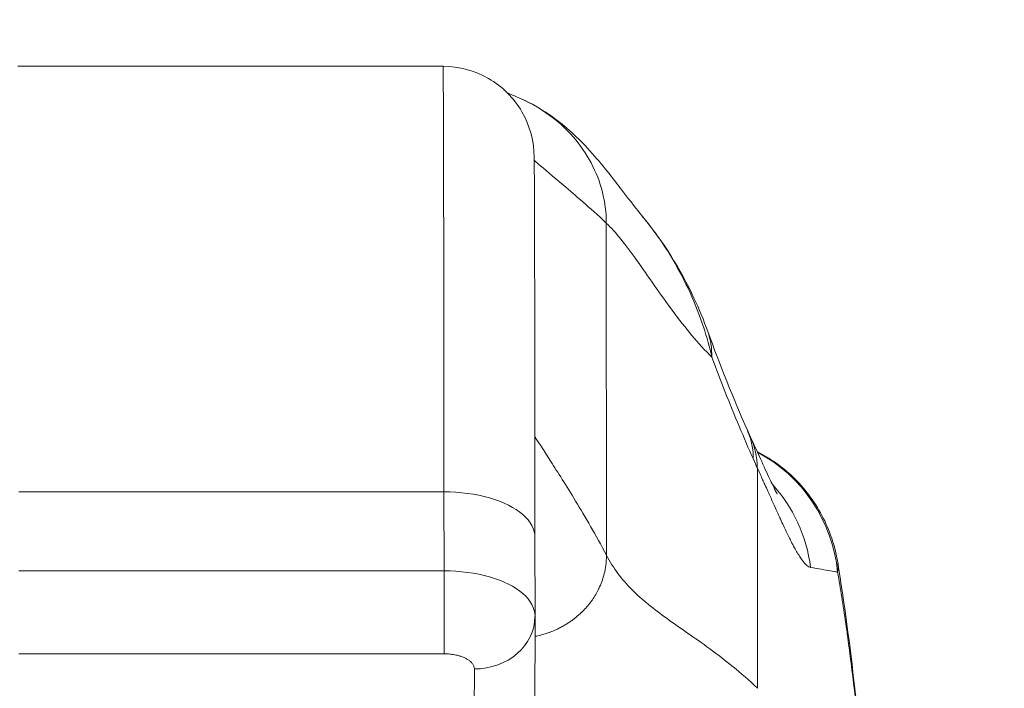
# Model space of a CAD drawing. Header units: inches. Extents: x 1 to 177, y 1 to 112.
# Tile 15 of 70: x 62.311 to 63.588, y 17.494 to 18.36. Entities that reach past the tile are written whole.
import ezdxf

# ---------------------------------------------------------------- set-up
doc = ezdxf.new("R2010")
doc.units = ezdxf.units.IN
doc.header["$LTSCALE"] = 10.666667
doc.header["$MEASUREMENT"] = 0
for name, color, linetype, lineweight in [('Dimension (ANSI)', 7, 'Continuous', 13), ('Visible (ANSI)', 7, 'Continuous', 13), ('Visible Narrow (ANSI)', 7, 'Continuous', 18)]:
    doc.layers.add(name, color=color, linetype=linetype, lineweight=lineweight)
doc.styles.add('Note Text (ANSI)', font='RomanS.shx')
doc.dimstyles.new('Default (ANSI)', dxfattribs={"dimscale": 10.666667, "dimtxt": 0.12, "dimasz": 0.098425, "dimexe": 0.125, "dimexo": 0.0625, "dimgap": 0.031496, "dimtad": 0, "dimtih": 1, "dimtoh": 1, "dimrnd": 1e-08, "dimzin": 0, "dimdsep": 46, "dimtxsty": 'Note Text (ANSI)', "dimcen": 0.09, "dimdle": 0.393701, "dimclrd": 256, "dimclre": 256, "dimclrt": 256, "dimadec": 0, "dimazin": 0, "dimtfac": 1, "dimtofl": 0, "dimtmove": 0, "dimatfit": 3, "dimfxl": 1, "dimtolj": 1, "dimtzin": 4, "dimlwd": -1, "dimlwe": -1, "dimarcsym": 0})

# ---------------------------------------------------------------- blocks, each defined once
blk = doc.blocks.new('*D10')
at = {"layer": 'Defpoints', "color": 0, "transparency": 16777216}
for p in [(64.703, 19.8328), (40.828, 15.9457), (64.703, 15.9457)]:
    blk.add_point(p, dxfattribs=at)
at = {"layer": 'Dimension (ANSI)', "transparency": 16777216}
for p, q in [((40.828, 16.6123), (40.828, 21.1661)), ((64.703, 16.6123), (64.703, 21.1661)), ((41.8778, 19.8328), (49.8695, 19.8328)), ((63.6531, 19.8328), (55.6614, 19.8328))]:
    blk.add_line(p, q, dxfattribs=at)
for points in [[(41.8778, 20.0077), (41.8778, 19.6578), (40.828, 19.8328)], [(63.6531, 20.0077), (63.6531, 19.6578), (64.703, 19.8328)]]:
    blk.add_solid(points, dxfattribs=at)
at = {"layer": 'Dimension (ANSI)', "transparency": 16777216, "insert": (50.2055, 20.4728), "char_height": 1.28, "attachment_point": 1, "style": 'Note Text (ANSI)'}
blk.add_mtext('\\A1;23.87', dxfattribs=at)
blk = doc.blocks.new('*D11')
at = {"layer": 'Defpoints', "color": 0, "transparency": 16777216}
for p in [(64.703, 19.8328), (64.703, 15.9457), (64.828, 15.0282)]:
    blk.add_point(p, dxfattribs=at)
at = {"layer": 'Dimension (ANSI)', "transparency": 16777216}
for p, q in [((64.703, 16.6123), (64.703, 21.1661)), ((64.828, 15.6948), (64.828, 21.1661)), ((63.6531, 19.8328), (62.6032, 19.8328)), ((65.8778, 19.8328), (66.9277, 19.8328))]:
    blk.add_line(p, q, dxfattribs=at)
for points in [[(63.6531, 20.0077), (63.6531, 19.6578), (64.703, 19.8328)], [(65.8778, 20.0077), (65.8778, 19.6578), (64.828, 19.8328)]]:
    blk.add_solid(points, dxfattribs=at)
at = {"layer": 'Dimension (ANSI)', "transparency": 16777216, "insert": (67.2637, 20.4728), "char_height": 1.28, "attachment_point": 1, "style": 'Note Text (ANSI)'}
blk.add_mtext('\\A1;0.13', dxfattribs=at)

msp = doc.modelspace()

# ---------------------------------------------------------------- linework, layer by layer
at = {"layer": 'Visible (ANSI)'}
for p, q in [((62.8603, 18.2998), (62.3091, 18.2998)), ((62.9795, 17.6897), (62.9796, 17.5874)), ((62.9796, 17.5871), (62.9792, 17.41))]:
    msp.add_line(p, q, dxfattribs=at)
for centre, major_axis, ratio, start_param, end_param in [((62.9784, 17.1975), (0, 0.9843), 0.001274, 5.235988, 6.283186), ((63.0183, 17.8896), (0.1852, 0.0666), 0.666643, 0.000001, 0.000041), ((62.9008, 17.5873), (0.0787, -0.0002), 0.866025, 0, 0.002547)]:
    msp.add_ellipse(centre, major_axis=major_axis, ratio=ratio, start_param=start_param, end_param=end_param, dxfattribs=at)
for points in [[(62.9784, 18.1817), (62.9784, 18.2023), (62.9674, 18.2435), (62.9221, 18.2888), (62.8809, 18.2998), (62.8603, 18.2998)], [(62.9435, 18.2655), (62.947, 18.264), (62.9527, 18.2616), (62.9616, 18.2576)], [(63.1176, 18.1068), (63.1176, 18.1068), (63.1176, 18.1069), (63.1176, 18.1069)], [(63.2036, 17.9562), (63.219, 17.9132), (63.2363, 17.8707), (63.2553, 17.8276)], [(63.2553, 17.8276), (63.2565, 17.8248), (63.2578, 17.822), (63.259, 17.8194)], [(63.2558, 17.8064), (63.2558, 17.8064), (63.2558, 17.8064), (63.2558, 17.8064)], [(62.9795, 17.6896), (62.9795, 17.6896), (62.9795, 17.6896), (62.9795, 17.6897)], [(63.372, 17.6576), (63.372, 17.6576), (63.372, 17.6576), (63.372, 17.6576)], [(62.9796, 17.5874), (62.9796, 17.5873), (62.9796, 17.5873), (62.9796, 17.5873)]]:
    msp.add_open_spline(points, degree=3, dxfattribs=at)
for points, knots in [([(62.9616, 18.2576), (62.9752, 18.2516), (62.9868, 18.2448), (63.0073, 18.2309), (63.0162, 18.2238), (63.0362, 18.2061), (63.0456, 18.1961), (63.0703, 18.1684), (63.0822, 18.1525), (63.1036, 18.1245), (63.1126, 18.1128), (63.1176, 18.1069)], [0, 0, 0, 0, 0.13568, 0.13568, 0.283939, 0.283939, 0.527054, 0.527054, 1.014346, 1.014346, 1.540824, 1.540824, 1.540824, 1.540824]), ([(63.1176, 18.1068), (63.1457, 18.0734), (63.168, 18.0371), (63.1923, 17.9854), (63.1983, 17.9709), (63.2036, 17.9562)], [0, 0, 0, 0, 0.3581266, 0.3581266, 0.4930022, 0.4930022, 0.4930022, 0.4930022]), ([(63.259, 17.8194), (63.2695, 17.7968), (63.2784, 17.7768), (63.2876, 17.7574), (63.2899, 17.7527), (63.2927, 17.7474), (63.2935, 17.7459), (63.2937, 17.7455), (63.2937, 17.7455), (63.2937, 17.7455)], [0, 0, 0, 0, 0.2499371, 0.2499371, 0.3535128, 0.3535128, 0.4283098, 0.4283098, 0.439933, 0.439933, 0.439933, 0.439933]), ([(63.2675, 17.8009), (63.2843, 17.7922), (63.3, 17.7811), (63.3288, 17.7536), (63.3417, 17.7366), (63.3615, 17.6993), (63.3685, 17.6786), (63.372, 17.6576)], [0.2361481, 0.2361481, 0.2361481, 0.2361481, 0.379777, 0.379777, 0.5389916, 0.5389916, 0.7011957, 0.7011957, 0.7011957, 0.7011957]), ([(63.372, 17.6576), (63.3892, 17.5527), (63.4011, 17.4386), (63.4234, 17.161), (63.4324, 16.9907), (63.4396, 16.8137)], [0, 0, 0, 0, 1.138918, 1.138918, 2.574106, 2.574106, 2.574106, 2.574106])]:
    msp.add_open_spline(points, degree=3, knots=knots, dxfattribs=at)
at = {"layer": 'Visible Narrow (ANSI)'}
for p, q in [((63.072, 18.0966), (63.0722, 17.6664)), ((62.8615, 17.7486), (62.3104, 17.7486)), ((62.8615, 17.7486), (62.8616, 17.6463)), ((62.3104, 17.6463), (62.8616, 17.6463)), ((62.3104, 17.5388), (62.8616, 17.5388)), ((62.9009, 17.5191), (62.9005, 17.3419))]:
    msp.add_line(p, q, dxfattribs=at)
for centre, major_axis, ratio, start_param, end_param in [((62.8603, 17.1975), (0, 1.1024), 0.001274, 5.235988, 6.283186), ((63.0183, 17.8896), (0.1852, 0.0666), 0.666643, 6.030662, 6.283187), ((63.0751, 17.7482), (0.1801, 0.0794), 0.656322, 5.994785, 6.283161), ((63.0805, 17.7365), (0.1785, 0.0829), 0.684057, 5.981611, 6.283185), ((63.1762, 17.6257), (0, 0.1969), 0.998285, 5.864227, 5.864235), ((63.1762, 17.6257), (0, 0.1969), 0.998285, 4.809756, 5.796961), ((63.2985, 18.0937), (-0.0707, 0.4228), 0.27268, 2.323157, 2.362273), ((63.143, 17.6258), (0, 0.1967), 0.993298, 5.579487, 5.579489), ((63.1429, 17.6257), (0, 0.1968), 0.993297, 4.839334, 5.455198), ((62.8615, 17.607), (0, -0.0787), 0.001229, 0.523621, 2.094395), ((62.9008, 17.5873), (0.0787, -0.0002), 0.866025, 4.714936, 6.283185)]:
    msp.add_ellipse(centre, major_axis=major_axis, ratio=ratio, start_param=start_param, end_param=end_param, dxfattribs=at)
for points, knots in [([(62.9616, 18.2576), (62.9745, 18.2519), (62.9867, 18.2449), (62.9979, 18.2367), (63.0093, 18.2284), (63.0198, 18.2189), (63.0289, 18.2085), (63.0381, 18.198), (63.0459, 18.1866), (63.0523, 18.1746), (63.0587, 18.1625), (63.0637, 18.1498), (63.0669, 18.1368), (63.0702, 18.1237), (63.072, 18.1104), (63.072, 18.0966)], [0.2893546, 0.2893546, 0.2893546, 0.2893546, 0.4285714, 0.4285714, 0.4285714, 0.5714286, 0.5714286, 0.5714286, 0.7142857, 0.7142857, 0.7142857, 0.8571429, 0.8571429, 0.8571429, 1, 1, 1, 1]), ([(62.9785, 18.1781), (62.98, 18.1767), (62.982, 18.1749), (62.9845, 18.1728), (62.9914, 18.1668), (63.0022, 18.1577), (63.0168, 18.1454), (63.0314, 18.133), (63.0498, 18.1174), (63.072, 18.0966)], [0.2123414, 0.2123414, 0.2123414, 0.2123414, 0.3333333, 0.3333333, 0.3333333, 0.6666667, 0.6666667, 0.6666667, 1, 1, 1, 1]), ([(63.2088, 17.9232), (63.206, 17.9355), (63.2025, 17.9484), (63.1978, 17.9625), (63.1931, 17.9766), (63.1873, 17.9918), (63.1805, 18.0066), (63.1805, 18.0066), (63.1805, 18.0067), (63.1805, 18.0067), (63.1737, 18.0215), (63.1661, 18.0361), (63.1581, 18.0496), (63.1581, 18.0496), (63.1581, 18.0497), (63.1581, 18.0497), (63.15, 18.0633), (63.1416, 18.0759), (63.1328, 18.0876), (63.1328, 18.0876), (63.1328, 18.0876), (63.1328, 18.0876), (63.1278, 18.0943), (63.1228, 18.1007), (63.1176, 18.1068)], [0, 0, 0, 0, 0.0664666, 0.0664666, 0.0664666, 0.1331739, 0.1331739, 0.1331739, 0.1333333, 0.1333333, 0.1333333, 0.1998976, 0.1998976, 0.1998976, 0.2, 0.2, 0.2, 0.2666059, 0.2666059, 0.2666059, 0.2666667, 0.2666667, 0.2666667, 0.3047172, 0.3047172, 0.3047172, 0.3047172]), ([(63.072, 18.0966), (63.0843, 18.0851), (63.0973, 18.0683), (63.1117, 18.0482), (63.1261, 18.0281), (63.1419, 18.0046), (63.1582, 17.9827), (63.1745, 17.9607), (63.1912, 17.9402), (63.2088, 17.9232)], [0, 0, 0, 0, 0.3333333, 0.3333333, 0.3333333, 0.6666667, 0.6666667, 0.6666667, 0.9999999, 0.9999999, 0.9999999, 0.9999999]), ([(63.2627, 17.7907), (63.2564, 17.8048), (63.2503, 17.819), (63.2442, 17.8335), (63.2381, 17.848), (63.2321, 17.8626), (63.2262, 17.8775), (63.2203, 17.8925), (63.2145, 17.9077), (63.2088, 17.9232)], [0.0000001, 0.0000001, 0.0000001, 0.0000001, 0.3333333, 0.3333333, 0.3333333, 0.6666667, 0.6666667, 0.6666667, 1, 1, 1, 1]), ([(62.9794, 17.82), (62.9798, 17.8193), (62.9803, 17.8186), (62.9808, 17.8178), (62.985, 17.8113), (62.9915, 17.8013), (63.0002, 17.7877), (63.0089, 17.7741), (63.0199, 17.7569), (63.0322, 17.7366), (63.0446, 17.7163), (63.0583, 17.693), (63.0722, 17.6664)], [0.2202469, 0.2202469, 0.2202469, 0.2202469, 0.25, 0.25, 0.25, 0.5, 0.5, 0.5, 0.75, 0.75, 0.75, 1, 1, 1, 1]), ([(63.3369, 17.6506), (63.3353, 17.6509), (63.3337, 17.6518), (63.3321, 17.6532), (63.3315, 17.6537), (63.3308, 17.6543), (63.3302, 17.655), (63.3285, 17.6567), (63.3268, 17.6588), (63.3251, 17.6612), (63.3244, 17.6621), (63.3238, 17.6631), (63.3232, 17.664), (63.3208, 17.6677), (63.3184, 17.6718), (63.316, 17.6762), (63.3145, 17.6788), (63.3131, 17.6816), (63.3116, 17.6844), (63.3107, 17.6863), (63.3097, 17.6881), (63.3088, 17.6901), (63.3064, 17.6949), (63.304, 17.6998), (63.3017, 17.7048), (63.3003, 17.7076), (63.299, 17.7105), (63.2977, 17.7134), (63.2967, 17.7155), (63.2957, 17.7176), (63.2948, 17.7197), (63.2945, 17.7205), (63.2941, 17.7212), (63.2938, 17.7219), (63.2919, 17.7262), (63.2899, 17.7304), (63.288, 17.7347), (63.2864, 17.7384), (63.2847, 17.742), (63.2831, 17.7457), (63.2825, 17.747), (63.2819, 17.7482), (63.2814, 17.7495), (63.2801, 17.7523), (63.2789, 17.7551), (63.2776, 17.7579), (63.2766, 17.76), (63.2756, 17.7622), (63.2747, 17.7643), (63.2724, 17.7693), (63.2701, 17.7743), (63.2678, 17.7794)], [0, 0, 0, 0, 0.0723385, 0.0723385, 0.0723385, 0.1, 0.1, 0.1, 0.1728592, 0.1728592, 0.1728592, 0.2, 0.2, 0.2, 0.3, 0.3, 0.3, 0.3602382, 0.3602382, 0.3602382, 0.4, 0.4, 0.4, 0.5, 0.5, 0.5, 0.557908, 0.557908, 0.557908, 0.6, 0.6, 0.6, 0.6143414, 0.6143414, 0.6143414, 0.7, 0.7, 0.7, 0.7738051, 0.7738051, 0.7738051, 0.8, 0.8, 0.8, 0.856604, 0.856604, 0.856604, 0.9, 0.9, 0.9, 1, 1, 1, 1]), ([(63.2678, 17.7794), (63.2678, 17.7633), (63.2678, 17.7476), (63.2678, 17.7318), (63.2679, 17.7159), (63.2679, 17.6999), (63.2679, 17.684), (63.2679, 17.668), (63.2679, 17.6522), (63.268, 17.6365), (63.268, 17.6208), (63.268, 17.6051), (63.268, 17.5895), (63.268, 17.5739), (63.2681, 17.5584), (63.2681, 17.5425), (63.2681, 17.5267), (63.2681, 17.5106), (63.2681, 17.4941)], [0, 0, 0, 0, 0.166667, 0.166667, 0.166667, 0.333333, 0.333333, 0.333333, 0.5, 0.5, 0.5, 0.666667, 0.666667, 0.666667, 0.833333, 0.833333, 0.833333, 1, 1, 1, 1]), ([(62.9795, 17.6897), (62.9795, 17.6999), (62.9685, 17.7205), (62.9233, 17.7431), (62.8821, 17.7486), (62.8615, 17.7486)], [0.0009153, 0.0009153, 0.0009153, 0.0009153, 0.3333333, 0.6666667, 1, 1, 1, 1]), ([(63.0722, 17.6664), (63.0722, 17.6619), (63.0719, 17.6575), (63.0713, 17.6532), (63.0708, 17.6495), (63.0701, 17.646), (63.0693, 17.6426), (63.0692, 17.6423), (63.0692, 17.642), (63.0691, 17.6418), (63.0682, 17.6383), (63.0672, 17.635), (63.066, 17.6319), (63.0649, 17.6289), (63.0637, 17.626), (63.0623, 17.6232), (63.0622, 17.623), (63.0621, 17.6227), (63.0619, 17.6224), (63.0608, 17.6201), (63.0596, 17.6178), (63.0583, 17.6156), (63.0569, 17.6133), (63.0554, 17.611), (63.0539, 17.6088), (63.0531, 17.6076), (63.0522, 17.6065), (63.0514, 17.6053), (63.0507, 17.6044), (63.0499, 17.6034), (63.0492, 17.6025), (63.0475, 17.6004), (63.0457, 17.5984), (63.0439, 17.5965), (63.0423, 17.5947), (63.0405, 17.593), (63.0387, 17.5913), (63.0385, 17.5911), (63.0383, 17.5909), (63.0381, 17.5907), (63.0359, 17.5887), (63.0337, 17.5868), (63.0313, 17.5849), (63.0301, 17.584), (63.0288, 17.583), (63.0275, 17.5821), (63.0262, 17.5811), (63.0248, 17.5802), (63.0234, 17.5793), (63.0219, 17.5783), (63.0204, 17.5773), (63.0188, 17.5764), (63.0173, 17.5754), (63.0156, 17.5745), (63.0139, 17.5736), (63.0122, 17.5727), (63.0104, 17.5718), (63.0085, 17.5709), (63.0071, 17.5702), (63.0057, 17.5696), (63.0042, 17.5689), (63.0037, 17.5687), (63.0031, 17.5685), (63.0026, 17.5683), (63.0005, 17.5674), (62.9983, 17.5666), (62.9961, 17.5658), (62.9938, 17.565), (62.9915, 17.5643), (62.989, 17.5636), (62.9865, 17.5629), (62.9839, 17.5623), (62.9813, 17.5617), (62.9811, 17.5617), (62.981, 17.5616), (62.9808, 17.5616), (62.9804, 17.5615), (62.98, 17.5614), (62.9795, 17.5613)], [0, 0, 0, 0, 0.0668777, 0.0668777, 0.0668777, 0.125, 0.125, 0.125, 0.129566, 0.129566, 0.129566, 0.1888385, 0.1888385, 0.1888385, 0.2446155, 0.2446155, 0.2446155, 0.25, 0.25, 0.25, 0.2970571, 0.2970571, 0.2970571, 0.3477663, 0.3477663, 0.3477663, 0.375, 0.375, 0.375, 0.398619, 0.398619, 0.398619, 0.4511346, 0.4511346, 0.4511346, 0.5, 0.5, 0.5, 0.5060609, 0.5060609, 0.5060609, 0.5640947, 0.5640947, 0.5640947, 0.5943626, 0.5943626, 0.5943626, 0.625, 0.625, 0.625, 0.6574867, 0.6574867, 0.6574867, 0.690446, 0.690446, 0.690446, 0.724438, 0.724438, 0.724438, 0.75, 0.75, 0.75, 0.7595499, 0.7595499, 0.7595499, 0.7958812, 0.7958812, 0.7958812, 0.8335403, 0.8335403, 0.8335403, 0.8726504, 0.8726504, 0.8726504, 0.875, 0.875, 0.875, 0.8814216, 0.8814216, 0.8814216, 0.8814216]), ([(63.0722, 17.6664), (63.081, 17.6496), (63.0921, 17.6351), (63.1053, 17.6218), (63.1185, 17.6086), (63.1337, 17.5966), (63.1507, 17.5844), (63.1676, 17.5722), (63.1863, 17.5598), (63.2061, 17.5453), (63.2259, 17.5309), (63.2469, 17.5144), (63.2681, 17.4941)], [0, 0, 0, 0, 0.25, 0.25, 0.25, 0.5, 0.5, 0.5, 0.75, 0.75, 0.75, 1, 1, 1, 1]), ([(63.372, 17.6576), (63.3722, 17.6559), (63.3724, 17.6541), (63.3724, 17.6524), (63.3725, 17.6498), (63.3722, 17.6473), (63.3718, 17.6448)], [0.91250767, 0.91250767, 0.91250767, 0.91250767, 0.94736842, 0.94736842, 0.94736842, 1, 1, 1, 1]), ([(62.8616, 17.6463), (62.8822, 17.6463), (62.9028, 17.6436), (62.9206, 17.6384), (62.9385, 17.6333), (62.9535, 17.6257), (62.9638, 17.6168), (62.9741, 17.6079), (62.9796, 17.5977), (62.9796, 17.5874)], [0, 0, 0, 0, 0.3333333, 0.3333333, 0.3333333, 0.6666667, 0.6666667, 0.6666667, 0.9990847, 0.9990847, 0.9990847, 0.9990847]), ([(63.3718, 17.6448), (63.369, 17.6453), (63.3659, 17.6458), (63.3624, 17.6464), (63.3589, 17.6469), (63.355, 17.6475), (63.3508, 17.6482), (63.3465, 17.6488), (63.3419, 17.6497), (63.3369, 17.6506)], [0, 0, 0, 0, 0.3333333, 0.3333333, 0.3333333, 0.6666667, 0.6666667, 0.6666667, 0.9999999, 0.9999999, 0.9999999, 0.9999999]), ([(63.3718, 17.6448), (63.3723, 17.6421), (63.3728, 17.6393), (63.3733, 17.6365), (63.3769, 17.6157), (63.3803, 17.5935), (63.3838, 17.5692), (63.3842, 17.566), (63.3846, 17.5628), (63.3851, 17.5596), (63.388, 17.5383), (63.3909, 17.5154), (63.3937, 17.4918), (63.395, 17.4806), (63.3962, 17.4693), (63.3975, 17.4579), (63.3994, 17.44), (63.4012, 17.422), (63.403, 17.4039), (63.4047, 17.3862), (63.4063, 17.3685), (63.4078, 17.3509), (63.4091, 17.3356), (63.4104, 17.3204), (63.4117, 17.3049), (63.4133, 17.2843), (63.4149, 17.2633), (63.4165, 17.2411), (63.4176, 17.2261), (63.4187, 17.2105), (63.4198, 17.1945), (63.4215, 17.169), (63.4232, 17.1423), (63.4248, 17.1141), (63.4257, 17.1005), (63.4265, 17.0865), (63.4273, 17.0722), (63.4292, 17.0384), (63.431, 17.0028), (63.4329, 16.9652), (63.4333, 16.9562), (63.4338, 16.9471), (63.4342, 16.9379), (63.4361, 16.8987), (63.4379, 16.8573), (63.4396, 16.8137)], [0, 0, 0, 0, 0.0152892, 0.0152892, 0.0152892, 0.1281656, 0.1281656, 0.1281656, 0.1428571, 0.1428571, 0.1428571, 0.2397281, 0.2397281, 0.2397281, 0.2857143, 0.2857143, 0.2857143, 0.3578831, 0.3578831, 0.3578831, 0.4285714, 0.4285714, 0.4285714, 0.4897426, 0.4897426, 0.4897426, 0.5714286, 0.5714286, 0.5714286, 0.6267197, 0.6267197, 0.6267197, 0.7142857, 0.7142857, 0.7142857, 0.756805, 0.756805, 0.756805, 0.8571429, 0.8571429, 0.8571429, 0.8810186, 0.8810186, 0.8810186, 0.9829268, 0.9829268, 0.9829268, 0.9829268]), ([(62.8616, 17.5388), (62.8642, 17.5388), (62.8666, 17.5386), (62.869, 17.5384), (62.8713, 17.5382), (62.8736, 17.5379), (62.8756, 17.5375), (62.8776, 17.5371), (62.8793, 17.5367), (62.881, 17.5362), (62.8826, 17.5358), (62.884, 17.5353), (62.8854, 17.5347), (62.8868, 17.5342), (62.8882, 17.5336), (62.8894, 17.533), (62.8907, 17.5324), (62.8918, 17.5317), (62.8929, 17.531), (62.894, 17.5303), (62.8949, 17.5296), (62.8959, 17.5288), (62.8968, 17.5279), (62.8976, 17.5271), (62.8983, 17.5261), (62.8991, 17.5251), (62.8997, 17.524), (62.9002, 17.5228), (62.9006, 17.5216), (62.9009, 17.5204), (62.9009, 17.5191)], [0.0000126, 0.0000126, 0.0000126, 0.0000126, 0.1, 0.1, 0.1, 0.2, 0.2, 0.2, 0.3, 0.3, 0.3, 0.4, 0.4, 0.4, 0.5, 0.5, 0.5, 0.6, 0.6, 0.6, 0.7, 0.7, 0.7, 0.8, 0.8, 0.8, 0.9, 0.9, 0.9, 1, 1, 1, 1])]:
    msp.add_open_spline(points, degree=3, knots=knots, dxfattribs=at)
for points in [[(63.1176, 18.1069), (63.1176, 18.1069), (63.1176, 18.1069), (63.1176, 18.1069)], [(62.9731, 17.5602), (62.9731, 17.5602), (62.9731, 17.5602), (62.9731, 17.5602)], [(62.9533, 17.5364), (62.9533, 17.5364), (62.9533, 17.5364), (62.9533, 17.5364)]]:
    msp.add_open_spline(points, degree=3, dxfattribs=at)

# ---------------------------------------------------------------- dimensions: what is measured, and where the dimension line sits
at = {"layer": 'Dimension (ANSI)'}
for p1, picture, middle in [((40.827956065, 15.9456517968), '*D10', (52.765456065, 19.8327518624)), ((64.827956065, 15.0281557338), '*D11', (69.2141278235, 19.8327518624))]:
    dim = msp.add_linear_dim(base=(64.702956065, 19.8327518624), p1=p1, p2=(64.702956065, 15.9456517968), angle=180, dimstyle='Default (ANSI)', override={"dimtih": 0, "dimtoh": 0, "dimdec": 2, "dimtp": 0, "dimtm": 0, "dimtdec": 2, "dimatfit": 1}, dxfattribs=at)
    dim.commit()
    dim.dimension.update_dxf_attribs({"geometry": picture, "text_midpoint": middle, "dimtype": 160})

doc.saveas('drawing.dxf')
